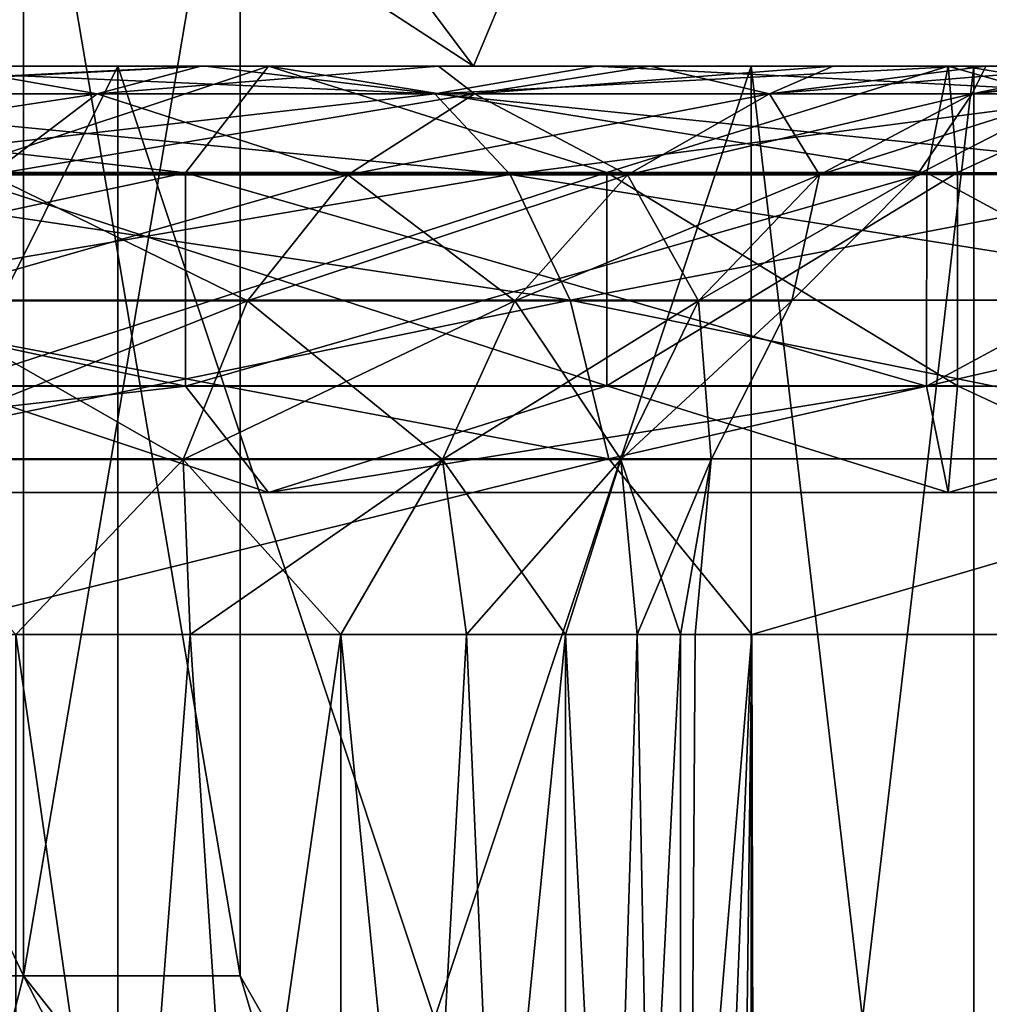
# Model space of a CAD drawing. Extents: x -62 to 446, y -84 to 1766.
# Tile 185 of 221: x 6.92 to 10.33, y 1756.7 to 1760.16. Entities that reach past the tile are written whole.
import ezdxf

# ---------------------------------------------------------------- set-up
doc = ezdxf.new("R2010")
doc.units = 0
doc.header["$LTSCALE"] = 65.185185
for name, color, linetype in [('110', 7, 'CONTINUOUS'), ('111', 7, 'CONTINUOUS'), ('113', 7, 'CONTINUOUS'), ('138', 7, 'CONTINUOUS'), ('140', 7, 'CONTINUOUS'), ('706', 7, 'CONTINUOUS'), ('708', 7, 'CONTINUOUS'), ('709', 7, 'CONTINUOUS'), ('710', 7, 'CONTINUOUS'), ('713', 7, 'CONTINUOUS'), ('714', 7, 'CONTINUOUS'), ('715', 7, 'CONTINUOUS'), ('723', 7, 'CONTINUOUS'), ('724', 7, 'CONTINUOUS'), ('729', 7, 'CONTINUOUS'), ('730', 7, 'CONTINUOUS')]:
    doc.layers.add(name, color=color, linetype=linetype)

msp = doc.modelspace()

# ---------------------------------------------------------------- linework, layer by layer
at = {"layer": '110', "color": 7, "linetype": 'CONTINUOUS'}
for points in [[(6.1411, 1760, 15.852), (7.5775, 1760, 15.2178), (6.642, 1760, 9.1419), (6.1411, 1760, 15.852)], [(7.5775, 1760, -15.2178), (6.1411, 1760, -15.852), (7.5612, 1760, -8.3976), (7.5775, 1760, -15.2178)], [(7.5612, 1760, -8.3976), (6.1411, 1760, -15.852), (6.642, 1760, -9.1419), (7.5612, 1760, -8.3976)], [(6.642, 1760, 9.1419), (7.5775, 1760, 15.2178), (7.5612, 1760, 8.3976), (6.642, 1760, 9.1419)], [(7.5612, 1760, 8.3976), (7.5775, 1760, 15.2178), (8.3975, 1760, 7.5612), (7.5612, 1760, 8.3976)], [(8.3975, 1760, -7.5612), (7.5775, 1760, -15.2178), (7.5612, 1760, -8.3976), (8.3975, 1760, -7.5612)], [(7.5775, 1760, 15.2178), (8.9493, 1760, 14.4537), (8.3975, 1760, 7.5612), (7.5775, 1760, 15.2178)], [(8.9493, 1760, -14.4537), (7.5775, 1760, -15.2178), (8.3975, 1760, -7.5612), (8.9493, 1760, -14.4537)], [(8.3975, 1760, 7.5612), (8.9493, 1760, 14.4537), (9.1419, 1760, 6.642), (8.3975, 1760, 7.5612)], [(9.1419, 1760, -6.642), (8.9493, 1760, -14.4537), (8.3975, 1760, -7.5612), (9.1419, 1760, -6.642)], [(8.9493, 1760, 14.4537), (10.2448, 1760, 13.5663), (9.1419, 1760, 6.642), (8.9493, 1760, 14.4537)], [(10.2448, 1760, -13.5663), (8.9493, 1760, -14.4537), (9.7861, 1760, -5.65), (10.2448, 1760, -13.5663)], [(9.7861, 1760, -5.65), (8.9493, 1760, -14.4537), (9.1419, 1760, -6.642), (9.7861, 1760, -5.65)], [(9.1419, 1760, 6.642), (10.2448, 1760, 13.5663), (9.7861, 1760, 5.65), (9.1419, 1760, 6.642)], [(9.7861, 1760, 5.65), (10.2448, 1760, 13.5663), (10.3231, 1760, 4.5961), (9.7861, 1760, 5.65)], [(10.3231, 1760, -4.5961), (10.2448, 1760, -13.5663), (9.7861, 1760, -5.65), (10.3231, 1760, -4.5961)], [(10.2448, 1760, 13.5663), (11.4528, 1760, 12.5632), (10.3231, 1760, 4.5961), (10.2448, 1760, 13.5663)], [(11.4528, 1760, -12.5632), (10.2448, 1760, -13.5663), (11.2381, 1760, -1.1812), (11.4528, 1760, -12.5632)], [(11.2381, 1760, -1.1812), (10.2448, 1760, -13.5663), (11.0531, 1760, -2.3494), (11.2381, 1760, -1.1812)], [(11.0531, 1760, -2.3494), (10.2448, 1760, -13.5663), (10.7469, 1760, -3.4919), (11.0531, 1760, -2.3494)], [(10.7469, 1760, -3.4919), (10.2448, 1760, -13.5663), (10.3231, 1760, -4.5961), (10.7469, 1760, -3.4919)], [(10.3231, 1760, 4.5961), (11.4528, 1760, 12.5632), (10.7469, 1760, 3.4919), (10.3231, 1760, 4.5961)]]:
    msp.add_3dface(points, dxfattribs=at)
at = {"layer": '111', "color": 7, "linetype": 'CONTINUOUS'}
for points in [[(9.5, 1758, -16.4545), (6.9079, 1726.8807, -17.6998), (6.4984, 1758, -17.8542), (9.5, 1758, -16.4545)], [(6.4984, 2, 17.8542), (9.5, 2, 16.4545), (6.4984, 1758, 17.8542), (6.4984, 2, 17.8542)], [(6.4984, 1758, 17.8542), (9.5, 2, 16.4545), (9.5, 1758, 16.4545), (6.4984, 1758, 17.8542)], [(8.178, 1725.3088, -17.1499), (6.9079, 1726.8807, -17.6998), (9.5, 1758, -16.4545), (8.178, 1725.3088, -17.1499)], [(9.073, 1723.5699, -16.6938), (8.178, 1725.3088, -17.1499), (9.5, 1758, -16.4545), (9.073, 1723.5699, -16.6938)], [(9.5854, 1721.7843, -16.4049), (9.073, 1723.5699, -16.6938), (9.5, 1758, -16.4545), (9.5854, 1721.7843, -16.4049)], [(12.213, 1758, -14.5548), (9.5854, 1721.7843, -16.4049), (9.5, 1758, -16.4545), (12.213, 1758, -14.5548)], [(9.5, 2, 16.4545), (12.213, 2, 14.5548), (9.5, 1758, 16.4545), (9.5, 2, 16.4545)], [(9.5, 1758, 16.4545), (12.213, 2, 14.5548), (12.213, 1758, 14.5548), (9.5, 1758, 16.4545)], [(9.75, 1720, -16.3076), (9.5854, 1721.7843, -16.4049), (12.213, 1758, -14.5548), (9.75, 1720, -16.3076)], [(9.75, 40, -16.3076), (9.75, 1720, -16.3076), (12.213, 1758, -14.5548), (9.75, 40, -16.3076)], [(12.213, 2, -14.5548), (9.75, 40, -16.3076), (12.213, 1758, -14.5548), (12.213, 2, -14.5548)]]:
    msp.add_3dface(points, dxfattribs=at)
at = {"layer": '113', "color": 7, "linetype": 'CONTINUOUS'}
for points in [[(8.3844, 1759.9027, 15.493), (6.1411, 1760, 15.852), (5.72, 1759.9027, 16.6617), (8.3844, 1759.9027, 15.493)], [(6.1411, 1760, -15.852), (7.5775, 1760, -15.2178), (5.72, 1759.9027, -16.6617), (6.1411, 1760, -15.852)], [(5.72, 1759.9027, -16.6617), (7.5775, 1760, -15.2178), (8.3844, 1759.9027, -15.493), (5.72, 1759.9027, -16.6617)], [(7.5775, 1760, 15.2178), (6.1411, 1760, 15.852), (8.3844, 1759.9027, 15.493), (7.5775, 1760, 15.2178)], [(8.9493, 1760, 14.4537), (7.5775, 1760, 15.2178), (8.3844, 1759.9027, 15.493), (8.9493, 1760, 14.4537)], [(7.5775, 1760, -15.2178), (8.9493, 1760, -14.4537), (8.3844, 1759.9027, -15.493), (7.5775, 1760, -15.2178)], [(10.8201, 1759.9027, 13.9017), (8.9493, 1760, 14.4537), (8.3844, 1759.9027, 15.493), (10.8201, 1759.9027, 13.9017)], [(8.9493, 1760, -14.4537), (10.2448, 1760, -13.5663), (8.3844, 1759.9027, -15.493), (8.9493, 1760, -14.4537)], [(8.3844, 1759.9027, -15.493), (10.2448, 1760, -13.5663), (10.8201, 1759.9027, -13.9017), (8.3844, 1759.9027, -15.493)], [(10.2448, 1760, 13.5663), (8.9493, 1760, 14.4537), (10.8201, 1759.9027, 13.9017), (10.2448, 1760, 13.5663)], [(11.4528, 1760, 12.5632), (10.2448, 1760, 13.5663), (10.8201, 1759.9027, 13.9017), (11.4528, 1760, 12.5632)], [(10.2448, 1760, -13.5663), (11.4528, 1760, -12.5632), (10.8201, 1759.9027, -13.9017), (10.2448, 1760, -13.5663)], [(5.72, 1759.9027, -16.6617), (8.3844, 1759.9027, -15.493), (5.9013, 1759.6188, -17.1898), (5.72, 1759.9027, -16.6617)], [(8.3844, 1759.9027, 15.493), (5.72, 1759.9027, 16.6617), (8.6501, 1759.6188, 15.984), (8.3844, 1759.9027, 15.493)], [(8.6501, 1759.6188, 15.984), (5.72, 1759.9027, 16.6617), (5.9013, 1759.6188, 17.1898), (8.6501, 1759.6188, 15.984)], [(5.9013, 1759.6188, -17.1898), (8.3844, 1759.9027, -15.493), (8.6501, 1759.6188, -15.984), (5.9013, 1759.6188, -17.1898)], [(8.3844, 1759.9027, -15.493), (10.8201, 1759.9027, -13.9017), (8.6501, 1759.6188, -15.984), (8.3844, 1759.9027, -15.493)], [(10.8201, 1759.9027, 13.9017), (8.3844, 1759.9027, 15.493), (11.163, 1759.6188, 14.3423), (10.8201, 1759.9027, 13.9017)], [(11.163, 1759.6188, 14.3423), (8.3844, 1759.9027, 15.493), (8.6501, 1759.6188, 15.984), (11.163, 1759.6188, 14.3423)], [(8.6501, 1759.6188, -15.984), (10.8201, 1759.9027, -13.9017), (11.163, 1759.6188, -14.3423), (8.6501, 1759.6188, -15.984)], [(5.9013, 1759.6188, -17.1898), (8.6501, 1759.6188, -15.984), (6.0451, 1759.1761, -17.6089), (5.9013, 1759.6188, -17.1898)], [(8.6501, 1759.6188, 15.984), (5.9013, 1759.6188, 17.1898), (8.861, 1759.1761, 16.3737), (8.6501, 1759.6188, 15.984)], [(8.861, 1759.1761, 16.3737), (5.9013, 1759.6188, 17.1898), (6.0451, 1759.1761, 17.6089), (8.861, 1759.1761, 16.3737)], [(6.0451, 1759.1761, -17.6089), (8.6501, 1759.6188, -15.984), (8.861, 1759.1761, -16.3737), (6.0451, 1759.1761, -17.6089)], [(8.6501, 1759.6188, -15.984), (11.163, 1759.6188, -14.3423), (8.861, 1759.1761, -16.3737), (8.6501, 1759.6188, -15.984)], [(11.163, 1759.6188, 14.3423), (8.6501, 1759.6188, 15.984), (11.4352, 1759.1761, 14.692), (11.163, 1759.6188, 14.3423)], [(11.4352, 1759.1761, 14.692), (8.6501, 1759.6188, 15.984), (8.861, 1759.1761, 16.3737), (11.4352, 1759.1761, 14.692)], [(8.861, 1759.1761, -16.3737), (11.163, 1759.6188, -14.3423), (11.4352, 1759.1761, -14.692), (8.861, 1759.1761, -16.3737)], [(6.0451, 1759.1761, -17.6089), (8.861, 1759.1761, -16.3737), (6.1375, 1758.618, -17.8779), (6.0451, 1759.1761, -17.6089)], [(8.861, 1759.1761, 16.3737), (6.0451, 1759.1761, 17.6089), (8.9964, 1758.618, 16.6239), (8.861, 1759.1761, 16.3737)], [(8.9964, 1758.618, 16.6239), (6.0451, 1759.1761, 17.6089), (6.1375, 1758.618, 17.8779), (8.9964, 1758.618, 16.6239)], [(6.1375, 1758.618, -17.8779), (8.861, 1759.1761, -16.3737), (8.9964, 1758.618, -16.6239), (6.1375, 1758.618, -17.8779)], [(8.861, 1759.1761, -16.3737), (11.4352, 1759.1761, -14.692), (8.9964, 1758.618, -16.6239), (8.861, 1759.1761, -16.3737)], [(11.4352, 1759.1761, 14.692), (8.861, 1759.1761, 16.3737), (11.6099, 1758.618, 14.9164), (11.4352, 1759.1761, 14.692)], [(11.6099, 1758.618, 14.9164), (8.861, 1759.1761, 16.3737), (8.9964, 1758.618, 16.6239), (11.6099, 1758.618, 14.9164)], [(8.9964, 1758.618, -16.6239), (11.4352, 1759.1761, -14.692), (11.6099, 1758.618, -14.9164), (8.9964, 1758.618, -16.6239)], [(6.4984, 1758, 17.8542), (8.9964, 1758.618, 16.6239), (6.1375, 1758.618, 17.8779), (6.4984, 1758, 17.8542)], [(6.4984, 1758, -17.8542), (6.1375, 1758.618, -17.8779), (8.9964, 1758.618, -16.6239), (6.4984, 1758, -17.8542)], [(6.4984, 1758, 17.8542), (9.5, 1758, 16.4545), (8.9964, 1758.618, 16.6239), (6.4984, 1758, 17.8542)], [(9.5, 1758, -16.4545), (6.4984, 1758, -17.8542), (8.9964, 1758.618, -16.6239), (9.5, 1758, -16.4545)], [(9.5, 1758, 16.4545), (11.6099, 1758.618, 14.9164), (8.9964, 1758.618, 16.6239), (9.5, 1758, 16.4545)], [(9.5, 1758, -16.4545), (8.9964, 1758.618, -16.6239), (11.6099, 1758.618, -14.9164), (9.5, 1758, -16.4545)], [(9.5, 1758, 16.4545), (12.213, 1758, 14.5548), (11.6099, 1758.618, 14.9164), (9.5, 1758, 16.4545)], [(12.213, 1758, -14.5548), (9.5, 1758, -16.4545), (11.6099, 1758.618, -14.9164), (12.213, 1758, -14.5548)]]:
    msp.add_3dface(points, dxfattribs=at)
at = {"layer": '138', "color": 7, "linetype": 'CONTINUOUS'}
for points in [[(6.9112, 1750, -6.2229), (8.054, 1750, -4.65), (6.9112, 1758, -6.2229), (6.9112, 1750, -6.2229)], [(6.9112, 1758, -6.2229), (8.054, 1750, -4.65), (7.5239, 1758, -5.4664), (6.9112, 1758, -6.2229)], [(8.054, 1750, 4.65), (6.9112, 1750, 6.2229), (8.054, 1758, 4.65), (8.054, 1750, 4.65)], [(8.054, 1758, 4.65), (6.9112, 1750, 6.2229), (7.5239, 1758, 5.4664), (8.054, 1758, 4.65)], [(7.5239, 1758, 5.4664), (6.9112, 1750, 6.2229), (6.9112, 1758, 6.2229), (7.5239, 1758, 5.4664)], [(7.5239, 1758, -5.4664), (8.054, 1750, -4.65), (8.054, 1758, -4.65), (7.5239, 1758, -5.4664)], [(8.054, 1750, -4.65), (8.8448, 1750, -2.8739), (8.054, 1758, -4.65), (8.054, 1750, -4.65)], [(8.054, 1758, -4.65), (8.8448, 1750, -2.8739), (8.496, 1758, -3.7827), (8.054, 1758, -4.65)], [(8.8448, 1750, 2.8739), (8.054, 1750, 4.65), (8.8448, 1758, 2.8739), (8.8448, 1750, 2.8739)], [(8.8448, 1758, 2.8739), (8.054, 1750, 4.65), (8.496, 1758, 3.7827), (8.8448, 1758, 2.8739)], [(8.496, 1758, 3.7827), (8.054, 1750, 4.65), (8.054, 1758, 4.65), (8.496, 1758, 3.7827)], [(8.496, 1758, -3.7827), (8.8448, 1750, -2.8739), (8.8448, 1758, -2.8739), (8.496, 1758, -3.7827)], [(8.8448, 1750, -2.8739), (9.2491, 1750, -0.9721), (8.8448, 1758, -2.8739), (8.8448, 1750, -2.8739)], [(8.8448, 1758, -2.8739), (9.2491, 1750, -0.9721), (9.0968, 1758, -1.9336), (8.8448, 1758, -2.8739)], [(9.2491, 1750, 0.9721), (8.8448, 1750, 2.8739), (9.2491, 1758, 0.9721), (9.2491, 1750, 0.9721)], [(9.2491, 1758, 0.9721), (8.8448, 1750, 2.8739), (9.0968, 1758, 1.9336), (9.2491, 1758, 0.9721)], [(9.0968, 1758, 1.9336), (8.8448, 1750, 2.8739), (8.8448, 1758, 2.8739), (9.0968, 1758, 1.9336)], [(9.0968, 1758, -1.9336), (9.2491, 1750, -0.9721), (9.2491, 1758, -0.9721), (9.0968, 1758, -1.9336)], [(9.2491, 1750, -0.9721), (9.2491, 1750, 0.9721), (9.2491, 1758, -0.9721), (9.2491, 1750, -0.9721)], [(9.2491, 1758, -0.9721), (9.2491, 1750, 0.9721), (9.3, 1758), (9.2491, 1758, -0.9721)], [(9.3, 1758), (9.2491, 1750, 0.9721), (9.2491, 1758, 0.9721), (9.3, 1758)]]:
    msp.add_3dface(points, dxfattribs=at)
at = {"layer": '140', "color": 7, "linetype": 'CONTINUOUS'}
for points in [[(6.642, 1760, 9.1419), (7.5612, 1760, 8.3976), (5.6233, 1759.9021, 9.082), (6.642, 1760, 9.1419)], [(5.6233, 1759.9021, 9.082), (7.5612, 1760, 8.3976), (7.1964, 1759.9021, 7.8941), (5.6233, 1759.9021, 9.082)], [(7.1964, 1759.9021, -7.8941), (6.642, 1760, -9.1419), (5.6233, 1759.9021, -9.082), (7.1964, 1759.9021, -7.8941)], [(7.5612, 1760, -8.3976), (6.642, 1760, -9.1419), (7.1964, 1759.9021, -7.8941), (7.5612, 1760, -8.3976)], [(7.5612, 1760, 8.3976), (8.3975, 1760, 7.5612), (7.1964, 1759.9021, 7.8941), (7.5612, 1760, 8.3976)], [(7.1964, 1759.9021, 7.8941), (8.3975, 1760, 7.5612), (8.5244, 1759.9021, 6.4373), (7.1964, 1759.9021, 7.8941)], [(8.3975, 1760, -7.5612), (7.5612, 1760, -8.3976), (7.1964, 1759.9021, -7.8941), (8.3975, 1760, -7.5612)], [(8.5244, 1759.9021, -6.4373), (8.3975, 1760, -7.5612), (7.1964, 1759.9021, -7.8941), (8.5244, 1759.9021, -6.4373)], [(8.3975, 1760, 7.5612), (9.1419, 1760, 6.642), (8.5244, 1759.9021, 6.4373), (8.3975, 1760, 7.5612)], [(9.1419, 1760, -6.642), (8.3975, 1760, -7.5612), (8.5244, 1759.9021, -6.4373), (9.1419, 1760, -6.642)], [(9.1419, 1760, 6.642), (9.7861, 1760, 5.65), (8.5244, 1759.9021, 6.4373), (9.1419, 1760, 6.642)], [(8.5244, 1759.9021, 6.4373), (9.7861, 1760, 5.65), (9.5621, 1759.9021, 4.7614), (8.5244, 1759.9021, 6.4373)], [(9.5621, 1759.9021, -4.7614), (9.1419, 1760, -6.642), (8.5244, 1759.9021, -6.4373), (9.5621, 1759.9021, -4.7614)], [(9.7861, 1760, -5.65), (9.1419, 1760, -6.642), (9.5621, 1759.9021, -4.7614), (9.7861, 1760, -5.65)], [(9.7861, 1760, 5.65), (10.3231, 1760, 4.5961), (9.5621, 1759.9021, 4.7614), (9.7861, 1760, 5.65)], [(10.3231, 1760, 4.5961), (10.7469, 1760, 3.4919), (9.5621, 1759.9021, 4.7614), (10.3231, 1760, 4.5961)], [(9.5621, 1759.9021, 4.7614), (10.7469, 1760, 3.4919), (10.2742, 1759.9021, 2.9233), (9.5621, 1759.9021, 4.7614)], [(10.3231, 1760, -4.5961), (9.7861, 1760, -5.65), (9.5621, 1759.9021, -4.7614), (10.3231, 1760, -4.5961)], [(10.2742, 1759.9021, -2.9233), (10.3231, 1760, -4.5961), (9.5621, 1759.9021, -4.7614), (10.2742, 1759.9021, -2.9233)], [(10.7469, 1760, 3.4919), (11.0531, 1760, 2.3494), (10.2742, 1759.9021, 2.9233), (10.7469, 1760, 3.4919)], [(11.0531, 1760, 2.3494), (11.2381, 1760, 1.1812), (10.2742, 1759.9021, 2.9233), (11.0531, 1760, 2.3494)], [(10.2742, 1759.9021, 2.9233), (11.2381, 1760, 1.1812), (10.6364, 1759.9021, 0.9856), (10.2742, 1759.9021, 2.9233)], [(11.0531, 1760, -2.3494), (10.7469, 1760, -3.4919), (10.2742, 1759.9021, -2.9233), (11.0531, 1760, -2.3494)], [(10.6364, 1759.9021, -0.9856), (11.0531, 1760, -2.3494), (10.2742, 1759.9021, -2.9233), (10.6364, 1759.9021, -0.9856)], [(10.7469, 1760, -3.4919), (10.3231, 1760, -4.5961), (10.2742, 1759.9021, -2.9233), (10.7469, 1760, -3.4919)], [(5.6233, 1759.9021, 9.082), (7.1964, 1759.9021, 7.8941), (5.3296, 1759.6177, 8.6075), (5.6233, 1759.9021, 9.082)], [(5.3296, 1759.6177, 8.6075), (7.1964, 1759.9021, 7.8941), (6.8204, 1759.6177, 7.4817), (5.3296, 1759.6177, 8.6075)], [(7.1964, 1759.9021, -7.8941), (5.6233, 1759.9021, -9.082), (6.8204, 1759.6177, -7.4817), (7.1964, 1759.9021, -7.8941)], [(7.1964, 1759.9021, 7.8941), (8.5244, 1759.9021, 6.4373), (6.8204, 1759.6177, 7.4817), (7.1964, 1759.9021, 7.8941)], [(6.8204, 1759.6177, 7.4817), (8.5244, 1759.9021, 6.4373), (8.0791, 1759.6177, 6.101), (6.8204, 1759.6177, 7.4817)], [(8.0791, 1759.6177, -6.101), (7.1964, 1759.9021, -7.8941), (6.8204, 1759.6177, -7.4817), (8.0791, 1759.6177, -6.101)], [(8.5244, 1759.9021, -6.4373), (7.1964, 1759.9021, -7.8941), (8.0791, 1759.6177, -6.101), (8.5244, 1759.9021, -6.4373)], [(8.5244, 1759.9021, 6.4373), (9.5621, 1759.9021, 4.7614), (8.0791, 1759.6177, 6.101), (8.5244, 1759.9021, 6.4373)], [(8.0791, 1759.6177, 6.101), (9.5621, 1759.9021, 4.7614), (9.0626, 1759.6177, 4.5126), (8.0791, 1759.6177, 6.101)], [(9.0626, 1759.6177, -4.5126), (8.5244, 1759.9021, -6.4373), (8.0791, 1759.6177, -6.101), (9.0626, 1759.6177, -4.5126)], [(9.5621, 1759.9021, -4.7614), (8.5244, 1759.9021, -6.4373), (9.0626, 1759.6177, -4.5126), (9.5621, 1759.9021, -4.7614)], [(9.5621, 1759.9021, 4.7614), (10.2742, 1759.9021, 2.9233), (9.0626, 1759.6177, 4.5126), (9.5621, 1759.9021, 4.7614)], [(9.0626, 1759.6177, 4.5126), (10.2742, 1759.9021, 2.9233), (9.7374, 1759.6177, 2.7705), (9.0626, 1759.6177, 4.5126)], [(9.7374, 1759.6177, -2.7705), (9.5621, 1759.9021, -4.7614), (9.0626, 1759.6177, -4.5126), (9.7374, 1759.6177, -2.7705)], [(10.2742, 1759.9021, -2.9233), (9.5621, 1759.9021, -4.7614), (9.7374, 1759.6177, -2.7705), (10.2742, 1759.9021, -2.9233)], [(10.2742, 1759.9021, 2.9233), (10.6364, 1759.9021, 0.9856), (9.7374, 1759.6177, 2.7705), (10.2742, 1759.9021, 2.9233)], [(9.7374, 1759.6177, 2.7705), (10.6364, 1759.9021, 0.9856), (10.0807, 1759.6177, 0.9341), (9.7374, 1759.6177, 2.7705)], [(10.0807, 1759.6177, -0.9341), (10.2742, 1759.9021, -2.9233), (9.7374, 1759.6177, -2.7705), (10.0807, 1759.6177, -0.9341)], [(10.6364, 1759.9021, 0.9856), (10.6364, 1759.9021, -0.9856), (10.0807, 1759.6177, 0.9341), (10.6364, 1759.9021, 0.9856)], [(10.6364, 1759.9021, -0.9856), (10.2742, 1759.9021, -2.9233), (10.0807, 1759.6177, -0.9341), (10.6364, 1759.9021, -0.9856)], [(10.0807, 1759.6177, 0.9341), (10.6364, 1759.9021, -0.9856), (10.0807, 1759.6177, -0.9341), (10.0807, 1759.6177, 0.9341)], [(6.8204, 1759.6177, 7.4817), (8.0791, 1759.6177, 6.101), (6.5222, 1759.1746, 7.1545), (6.8204, 1759.6177, 7.4817)], [(6.5222, 1759.1746, 7.1545), (8.0791, 1759.6177, 6.101), (7.7258, 1759.1746, 5.8342), (6.5222, 1759.1746, 7.1545)], [(7.7258, 1759.1746, -5.8342), (6.8204, 1759.6177, -7.4817), (6.5222, 1759.1746, -7.1545), (7.7258, 1759.1746, -5.8342)], [(8.0791, 1759.6177, -6.101), (6.8204, 1759.6177, -7.4817), (7.7258, 1759.1746, -5.8342), (8.0791, 1759.6177, -6.101)], [(8.0791, 1759.6177, 6.101), (9.0626, 1759.6177, 4.5126), (7.7258, 1759.1746, 5.8342), (8.0791, 1759.6177, 6.101)], [(7.7258, 1759.1746, 5.8342), (9.0626, 1759.6177, 4.5126), (8.6663, 1759.1746, 4.3153), (7.7258, 1759.1746, 5.8342)], [(8.6663, 1759.1746, -4.3153), (8.0791, 1759.6177, -6.101), (7.7258, 1759.1746, -5.8342), (8.6663, 1759.1746, -4.3153)], [(9.0626, 1759.6177, -4.5126), (8.0791, 1759.6177, -6.101), (8.6663, 1759.1746, -4.3153), (9.0626, 1759.6177, -4.5126)], [(9.0626, 1759.6177, 4.5126), (9.7374, 1759.6177, 2.7705), (8.6663, 1759.1746, 4.3153), (9.0626, 1759.6177, 4.5126)], [(8.6663, 1759.1746, 4.3153), (9.7374, 1759.6177, 2.7705), (9.3117, 1759.1746, 2.6494), (8.6663, 1759.1746, 4.3153)], [(9.3117, 1759.1746, -2.6494), (9.0626, 1759.6177, -4.5126), (8.6663, 1759.1746, -4.3153), (9.3117, 1759.1746, -2.6494)], [(9.7374, 1759.6177, -2.7705), (9.0626, 1759.6177, -4.5126), (9.3117, 1759.1746, -2.6494), (9.7374, 1759.6177, -2.7705)], [(9.7374, 1759.6177, 2.7705), (10.0807, 1759.6177, 0.9341), (9.3117, 1759.1746, 2.6494), (9.7374, 1759.6177, 2.7705)], [(9.3117, 1759.1746, 2.6494), (10.0807, 1759.6177, 0.9341), (9.6399, 1759.1746, 0.8933), (9.3117, 1759.1746, 2.6494)], [(9.6399, 1759.1746, -0.8933), (9.7374, 1759.6177, -2.7705), (9.3117, 1759.1746, -2.6494), (9.6399, 1759.1746, -0.8933)], [(10.0807, 1759.6177, 0.9341), (10.0807, 1759.6177, -0.9341), (9.6399, 1759.1746, 0.8933), (10.0807, 1759.6177, 0.9341)], [(10.0807, 1759.6177, -0.9341), (9.7374, 1759.6177, -2.7705), (9.6399, 1759.1746, -0.8933), (10.0807, 1759.6177, -0.9341)], [(9.6399, 1759.1746, 0.8933), (10.0807, 1759.6177, -0.9341), (9.6399, 1759.1746, -0.8933), (9.6399, 1759.1746, 0.8933)], [(6.5222, 1759.1746, 7.1545), (7.7258, 1759.1746, 5.8342), (6.3309, 1758.6162, 6.9447), (6.5222, 1759.1746, 7.1545)], [(6.3309, 1758.6162, 6.9447), (7.7258, 1759.1746, 5.8342), (7.4992, 1758.6162, 5.6631), (6.3309, 1758.6162, 6.9447)], [(7.4992, 1758.6162, -5.6631), (6.5222, 1759.1746, -7.1545), (6.3309, 1758.6162, -6.9447), (7.4992, 1758.6162, -5.6631)], [(7.7258, 1759.1746, -5.8342), (6.5222, 1759.1746, -7.1545), (7.4992, 1758.6162, -5.6631), (7.7258, 1759.1746, -5.8342)], [(7.7258, 1759.1746, 5.8342), (8.6663, 1759.1746, 4.3153), (7.4992, 1758.6162, 5.6631), (7.7258, 1759.1746, 5.8342)], [(7.4992, 1758.6162, 5.6631), (8.6663, 1759.1746, 4.3153), (8.4121, 1758.6162, 4.1887), (7.4992, 1758.6162, 5.6631)], [(8.4121, 1758.6162, -4.1887), (7.7258, 1759.1746, -5.8342), (7.4992, 1758.6162, -5.6631), (8.4121, 1758.6162, -4.1887)], [(8.6663, 1759.1746, -4.3153), (7.7258, 1759.1746, -5.8342), (8.4121, 1758.6162, -4.1887), (8.6663, 1759.1746, -4.3153)], [(8.6663, 1759.1746, 4.3153), (9.3117, 1759.1746, 2.6494), (8.4121, 1758.6162, 4.1887), (8.6663, 1759.1746, 4.3153)], [(8.4121, 1758.6162, 4.1887), (9.3117, 1759.1746, 2.6494), (9.0386, 1758.6162, 2.5717), (8.4121, 1758.6162, 4.1887)], [(9.0386, 1758.6162, -2.5717), (8.6663, 1759.1746, -4.3153), (8.4121, 1758.6162, -4.1887), (9.0386, 1758.6162, -2.5717)], [(9.3117, 1759.1746, -2.6494), (8.6663, 1759.1746, -4.3153), (9.0386, 1758.6162, -2.5717), (9.3117, 1759.1746, -2.6494)], [(9.3117, 1759.1746, 2.6494), (9.6399, 1759.1746, 0.8933), (9.0386, 1758.6162, 2.5717), (9.3117, 1759.1746, 2.6494)], [(9.0386, 1758.6162, 2.5717), (9.6399, 1759.1746, 0.8933), (9.3572, 1758.6162, 0.8671), (9.0386, 1758.6162, 2.5717)], [(9.3572, 1758.6162, -0.8671), (9.3117, 1759.1746, -2.6494), (9.0386, 1758.6162, -2.5717), (9.3572, 1758.6162, -0.8671)], [(9.6399, 1759.1746, -0.8933), (9.3117, 1759.1746, -2.6494), (9.3572, 1758.6162, -0.8671), (9.6399, 1759.1746, -0.8933)], [(9.6399, 1759.1746, 0.8933), (9.6399, 1759.1746, -0.8933), (9.3572, 1758.6162, 0.8671), (9.6399, 1759.1746, 0.8933)], [(9.3572, 1758.6162, 0.8671), (9.6399, 1759.1746, -0.8933), (9.3572, 1758.6162, -0.8671), (9.3572, 1758.6162, 0.8671)], [(6.9112, 1758, -6.2229), (7.4992, 1758.6162, -5.6631), (6.3309, 1758.6162, -6.9447), (6.9112, 1758, -6.2229)], [(6.9112, 1758, 6.2229), (6.3309, 1758.6162, 6.9447), (7.4992, 1758.6162, 5.6631), (6.9112, 1758, 6.2229)], [(6.9112, 1758, -6.2229), (7.5239, 1758, -5.4664), (7.4992, 1758.6162, -5.6631), (6.9112, 1758, -6.2229)], [(7.5239, 1758, 5.4664), (6.9112, 1758, 6.2229), (7.4992, 1758.6162, 5.6631), (7.5239, 1758, 5.4664)], [(7.5239, 1758, -5.4664), (8.054, 1758, -4.65), (7.4992, 1758.6162, -5.6631), (7.5239, 1758, -5.4664)], [(8.054, 1758, -4.65), (8.4121, 1758.6162, -4.1887), (7.4992, 1758.6162, -5.6631), (8.054, 1758, -4.65)], [(7.5239, 1758, 5.4664), (7.4992, 1758.6162, 5.6631), (8.4121, 1758.6162, 4.1887), (7.5239, 1758, 5.4664)], [(8.054, 1758, 4.65), (7.5239, 1758, 5.4664), (8.4121, 1758.6162, 4.1887), (8.054, 1758, 4.65)], [(8.054, 1758, -4.65), (8.496, 1758, -3.7827), (8.4121, 1758.6162, -4.1887), (8.054, 1758, -4.65)], [(8.496, 1758, 3.7827), (8.054, 1758, 4.65), (8.4121, 1758.6162, 4.1887), (8.496, 1758, 3.7827)], [(8.496, 1758, -3.7827), (8.8448, 1758, -2.8739), (8.4121, 1758.6162, -4.1887), (8.496, 1758, -3.7827)], [(8.8448, 1758, -2.8739), (9.0386, 1758.6162, -2.5717), (8.4121, 1758.6162, -4.1887), (8.8448, 1758, -2.8739)], [(8.496, 1758, 3.7827), (8.4121, 1758.6162, 4.1887), (9.0386, 1758.6162, 2.5717), (8.496, 1758, 3.7827)], [(8.8448, 1758, 2.8739), (8.496, 1758, 3.7827), (9.0386, 1758.6162, 2.5717), (8.8448, 1758, 2.8739)], [(8.8448, 1758, -2.8739), (9.0968, 1758, -1.9336), (9.0386, 1758.6162, -2.5717), (8.8448, 1758, -2.8739)], [(9.0968, 1758, 1.9336), (8.8448, 1758, 2.8739), (9.0386, 1758.6162, 2.5717), (9.0968, 1758, 1.9336)], [(9.0968, 1758, -1.9336), (9.2491, 1758, -0.9721), (9.0386, 1758.6162, -2.5717), (9.0968, 1758, -1.9336)], [(9.2491, 1758, -0.9721), (9.3572, 1758.6162, -0.8671), (9.0386, 1758.6162, -2.5717), (9.2491, 1758, -0.9721)], [(9.0968, 1758, 1.9336), (9.0386, 1758.6162, 2.5717), (9.3572, 1758.6162, 0.8671), (9.0968, 1758, 1.9336)], [(9.2491, 1758, 0.9721), (9.0968, 1758, 1.9336), (9.3572, 1758.6162, 0.8671), (9.2491, 1758, 0.9721)], [(9.2491, 1758, -0.9721), (9.3, 1758), (9.3572, 1758.6162, -0.8671), (9.2491, 1758, -0.9721)], [(9.3, 1758), (9.2491, 1758, 0.9721), (9.3572, 1758.6162, 0.8671), (9.3, 1758)], [(9.3, 1758), (9.3572, 1758.6162, 0.8671), (9.3572, 1758.6162, -0.8671), (9.3, 1758)]]:
    msp.add_3dface(points, dxfattribs=at)
at = {"layer": '706', "color": 7, "linetype": 'CONTINUOUS'}
for points in [[(6.9375, 1756.8, 3.3409), (4.8009, 1756.8, 6.0201), (6.9375, 1761.3, 3.3409), (6.9375, 1756.8, 3.3409)], [(6.9375, 1761.3, 3.3409), (4.8009, 1756.8, 6.0201), (4.8009, 1761.3, 6.0201), (6.9375, 1761.3, 3.3409)], [(7.7, 1756.8), (6.9375, 1756.8, 3.3409), (7.7, 1761.3), (7.7, 1756.8)], [(7.7, 1761.3), (6.9375, 1756.8, 3.3409), (6.9375, 1761.3, 3.3409), (7.7, 1761.3)]]:
    msp.add_3dface(points, dxfattribs=at)
at = {"layer": '708', "color": 7, "linetype": 'CONTINUOUS'}
for points in [[(3.934, 1753.3, 9.4975), (7.2691, 1753.3, 7.2691), (3.934, 1760, 9.4975), (3.934, 1753.3, 9.4975)], [(3.934, 1760, 9.4975), (7.2691, 1753.3, 7.2691), (7.2691, 1760, 7.2691), (3.934, 1760, 9.4975)], [(7.2691, 1753.3, 7.2691), (9.4975, 1753.3, 3.934), (7.2691, 1760, 7.2691), (7.2691, 1753.3, 7.2691)], [(7.2691, 1760, 7.2691), (9.4975, 1753.3, 3.934), (9.4975, 1760, 3.934), (7.2691, 1760, 7.2691)], [(9.4975, 1753.3, 3.934), (10.28, 1753.3), (9.4975, 1760, 3.934), (9.4975, 1753.3, 3.934)], [(9.4975, 1760, 3.934), (10.28, 1753.3), (10.28, 1760), (9.4975, 1760, 3.934)]]:
    msp.add_3dface(points, dxfattribs=at)
at = {"layer": '709', "color": 7, "linetype": 'CONTINUOUS'}
for points in [[(3.934, 1760, 9.4975), (7.2691, 1760, 7.2691), (8.5206, 1760, 8.5206), (3.934, 1760, 9.4975)], [(4.6113, 1760, 11.1327), (3.934, 1760, 9.4975), (8.5206, 1760, 8.5206), (4.6113, 1760, 11.1327)], [(4.6113, 1760, -11.1327), (8.5206, 1760, -8.5206), (3.934, 1760, -9.4975), (4.6113, 1760, -11.1327)], [(3.934, 1760, -9.4975), (8.5206, 1760, -8.5206), (7.2691, 1760, -7.2691), (3.934, 1760, -9.4975)], [(7.2691, 1760, 7.2691), (9.4975, 1760, 3.934), (11.1327, 1760, 4.6113), (7.2691, 1760, 7.2691)], [(8.5206, 1760, 8.5206), (7.2691, 1760, 7.2691), (11.1327, 1760, 4.6113), (8.5206, 1760, 8.5206)], [(8.5206, 1760, -8.5206), (11.1327, 1760, -4.6113), (7.2691, 1760, -7.2691), (8.5206, 1760, -8.5206)], [(7.2691, 1760, -7.2691), (11.1327, 1760, -4.6113), (9.4975, 1760, -3.934), (7.2691, 1760, -7.2691)], [(9.4975, 1760, 3.934), (10.28, 1760), (11.1327, 1760, 4.6113), (9.4975, 1760, 3.934)], [(12.05, 1760), (10.28, 1760), (9.4975, 1760, -3.934), (12.05, 1760)], [(11.1327, 1760, -4.6113), (12.05, 1760), (9.4975, 1760, -3.934), (11.1327, 1760, -4.6113)], [(10.28, 1760), (12.05, 1760), (11.1327, 1760, 4.6113), (10.28, 1760)]]:
    msp.add_3dface(points, dxfattribs=at)
at = {"layer": '710', "color": 7, "linetype": 'CONTINUOUS'}
for points in [[(4.6113, 1760, 11.1327), (8.5206, 1760, 8.5206), (5.1374, 1762.2, 10.9), (4.6113, 1760, 11.1327)], [(5.1374, 1762.2, 10.9), (8.5206, 1760, 8.5206), (6.871, 1762.2, 9.8991), (5.1374, 1762.2, 10.9)], [(6.871, 1762.2, 9.8991), (8.5206, 1760, 8.5206), (9.442, 1762.2, 7.4868), (6.871, 1762.2, 9.8991)], [(8.5206, 1760, 8.5206), (11.1327, 1760, 4.6113), (9.442, 1762.2, 7.4868), (8.5206, 1760, 8.5206)], [(9.442, 1762.2, 7.4868), (11.1327, 1760, 4.6113), (11.2047, 1762.2, 4.4336), (9.442, 1762.2, 7.4868)]]:
    msp.add_3dface(points, dxfattribs=at)
at = {"layer": '713', "color": 7, "linetype": 'CONTINUOUS'}
for points in [[(6.9375, 1761.3, -3.3409), (4.8009, 1761.3, -6.0201), (6.9375, 1756.8, -3.3409), (6.9375, 1761.3, -3.3409)], [(6.9375, 1756.8, -3.3409), (4.8009, 1761.3, -6.0201), (4.8009, 1756.8, -6.0201), (6.9375, 1756.8, -3.3409)], [(7.7, 1756.8), (7.7, 1761.3), (6.9375, 1761.3, -3.3409), (7.7, 1756.8)], [(7.7, 1756.8), (6.9375, 1761.3, -3.3409), (6.9375, 1756.8, -3.3409), (7.7, 1756.8)]]:
    msp.add_3dface(points, dxfattribs=at)
at = {"layer": '714', "color": 7, "linetype": 'CONTINUOUS'}
for points in [[(7.2691, 1753.3, -7.2691), (3.934, 1753.3, -9.4975), (7.2691, 1760, -7.2691), (7.2691, 1753.3, -7.2691)], [(3.934, 1753.3, -9.4975), (3.934, 1760, -9.4975), (7.2691, 1760, -7.2691), (3.934, 1753.3, -9.4975)], [(9.4975, 1753.3, -3.934), (7.2691, 1753.3, -7.2691), (9.4975, 1760, -3.934), (9.4975, 1753.3, -3.934)], [(7.2691, 1753.3, -7.2691), (7.2691, 1760, -7.2691), (9.4975, 1760, -3.934), (7.2691, 1753.3, -7.2691)], [(10.28, 1753.3), (9.4975, 1753.3, -3.934), (10.28, 1760), (10.28, 1753.3)], [(10.28, 1760), (9.4975, 1753.3, -3.934), (9.4975, 1760, -3.934), (10.28, 1760)]]:
    msp.add_3dface(points, dxfattribs=at)
at = {"layer": '715', "color": 7, "linetype": 'CONTINUOUS'}
for points in [[(8.5206, 1760, -8.5206), (4.6113, 1760, -11.1327), (6.871, 1762.2, -9.8991), (8.5206, 1760, -8.5206)], [(9.442, 1762.2, -7.4868), (8.5206, 1760, -8.5206), (6.871, 1762.2, -9.8991), (9.442, 1762.2, -7.4868)], [(11.1327, 1760, -4.6113), (8.5206, 1760, -8.5206), (9.442, 1762.2, -7.4868), (11.1327, 1760, -4.6113)], [(11.2047, 1762.2, -4.4336), (11.1327, 1760, -4.6113), (9.442, 1762.2, -7.4868), (11.2047, 1762.2, -4.4336)]]:
    msp.add_3dface(points, dxfattribs=at)
at = {"layer": '723', "color": 7, "linetype": 'CONTINUOUS'}
for points in [[(6.0479, 1753.3, -7.5838), (8.7394, 1753.3, -4.2087), (4.8009, 1756.8, -6.0201), (6.0479, 1753.3, -7.5838)], [(8.7394, 1753.3, -4.2087), (6.9375, 1756.8, -3.3409), (4.8009, 1756.8, -6.0201), (8.7394, 1753.3, -4.2087)], [(9.7, 1753.3), (7.7, 1756.8), (6.9375, 1756.8, -3.3409), (9.7, 1753.3)], [(8.7394, 1753.3, -4.2087), (9.7, 1753.3), (6.9375, 1756.8, -3.3409), (8.7394, 1753.3, -4.2087)]]:
    msp.add_3dface(points, dxfattribs=at)
at = {"layer": '724', "color": 7, "linetype": 'CONTINUOUS'}
for points in [[(4.8009, 1756.8, 6.0201), (6.9375, 1756.8, 3.3409), (6.0479, 1753.3, 7.5838), (4.8009, 1756.8, 6.0201)], [(6.9375, 1756.8, 3.3409), (8.7394, 1753.3, 4.2087), (6.0479, 1753.3, 7.5838), (6.9375, 1756.8, 3.3409)], [(6.9375, 1756.8, 3.3409), (7.7, 1756.8), (8.7394, 1753.3, 4.2087), (6.9375, 1756.8, 3.3409)], [(7.7, 1756.8), (9.7, 1753.3), (8.7394, 1753.3, 4.2087), (7.7, 1756.8)]]:
    msp.add_3dface(points, dxfattribs=at)
at = {"layer": '729', "color": 7, "linetype": 'CONTINUOUS'}
for points in [[(3.9946, 1759.625, 10.9752), (7.5075, 1759.625, 8.947), (4.221, 1760, 10.1904), (3.9946, 1759.625, 10.9752)], [(7.5075, 1759.625, -8.947), (3.9946, 1759.625, -10.9752), (4.221, 1760, -10.1904), (7.5075, 1759.625, -8.947)], [(4.221, 1760, 10.1904), (7.5075, 1759.625, 8.947), (7.7994, 1760, 7.7994), (4.221, 1760, 10.1904)], [(7.7994, 1760, -7.7994), (7.5075, 1759.625, -8.947), (4.221, 1760, -10.1904), (7.7994, 1760, -7.7994)], [(7.5075, 1759.625, 8.947), (10.1148, 1759.625, 5.8398), (7.7994, 1760, 7.7994), (7.5075, 1759.625, 8.947)], [(10.1148, 1759.625, -5.8398), (7.5075, 1759.625, -8.947), (7.7994, 1760, -7.7994), (10.1148, 1759.625, -5.8398)], [(7.7994, 1760, 7.7994), (10.1148, 1759.625, 5.8398), (10.1904, 1760, 4.221), (7.7994, 1760, 7.7994)], [(10.1904, 1760, -4.221), (10.1148, 1759.625, -5.8398), (7.7994, 1760, -7.7994), (10.1904, 1760, -4.221)], [(10.1148, 1759.625, 5.8398), (11.5021, 1759.625, 2.0281), (10.1904, 1760, 4.221), (10.1148, 1759.625, 5.8398)], [(11.5021, 1759.625, -2.0281), (10.1148, 1759.625, -5.8398), (10.1904, 1760, -4.221), (11.5021, 1759.625, -2.0281)], [(10.1904, 1760, 4.221), (11.5021, 1759.625, 2.0281), (11.03, 1760), (10.1904, 1760, 4.221)], [(11.03, 1760), (11.5021, 1759.625, -2.0281), (10.1904, 1760, -4.221), (11.03, 1760)], [(3.9945, 1758.8743, 10.9748), (7.5072, 1758.8743, 8.9467), (3.9946, 1759.625, 10.9752), (3.9945, 1758.8743, 10.9748)], [(7.5072, 1758.8743, -8.9467), (3.9945, 1758.8743, -10.9748), (7.5075, 1759.625, -8.947), (7.5072, 1758.8743, -8.9467)], [(7.5075, 1759.625, -8.947), (3.9945, 1758.8743, -10.9748), (3.9946, 1759.625, -10.9752), (7.5075, 1759.625, -8.947)], [(3.9946, 1759.625, 10.9752), (7.5072, 1758.8743, 8.9467), (7.5075, 1759.625, 8.947), (3.9946, 1759.625, 10.9752)], [(7.5072, 1758.8743, 8.9467), (10.1144, 1758.8743, 5.8396), (7.5075, 1759.625, 8.947), (7.5072, 1758.8743, 8.9467)], [(10.1144, 1758.8743, -5.8396), (7.5072, 1758.8743, -8.9467), (10.1148, 1759.625, -5.8398), (10.1144, 1758.8743, -5.8396)], [(10.1148, 1759.625, -5.8398), (7.5072, 1758.8743, -8.9467), (7.5075, 1759.625, -8.947), (10.1148, 1759.625, -5.8398)], [(7.5075, 1759.625, 8.947), (10.1144, 1758.8743, 5.8396), (10.1148, 1759.625, 5.8398), (7.5075, 1759.625, 8.947)], [(10.1144, 1758.8743, 5.8396), (11.5017, 1758.8743, 2.0281), (10.1148, 1759.625, 5.8398), (10.1144, 1758.8743, 5.8396)], [(11.5017, 1758.8743, -2.0281), (10.1144, 1758.8743, -5.8396), (11.5021, 1759.625, -2.0281), (11.5017, 1758.8743, -2.0281)], [(11.5021, 1759.625, -2.0281), (10.1144, 1758.8743, -5.8396), (10.1148, 1759.625, -5.8398), (11.5021, 1759.625, -2.0281)], [(10.1148, 1759.625, 5.8398), (11.5017, 1758.8743, 2.0281), (11.5021, 1759.625, 2.0281), (10.1148, 1759.625, 5.8398)], [(7.5072, 1758.8743, -8.9467), (4.221, 1758.5, -10.1904), (3.9945, 1758.8743, -10.9748), (7.5072, 1758.8743, -8.9467)], [(3.9945, 1758.8743, 10.9748), (4.221, 1758.5, 10.1904), (7.5072, 1758.8743, 8.9467), (3.9945, 1758.8743, 10.9748)], [(7.7994, 1758.5, -7.7994), (4.221, 1758.5, -10.1904), (7.5072, 1758.8743, -8.9467), (7.7994, 1758.5, -7.7994)], [(4.221, 1758.5, 10.1904), (7.7994, 1758.5, 7.7994), (7.5072, 1758.8743, 8.9467), (4.221, 1758.5, 10.1904)], [(10.1144, 1758.8743, -5.8396), (7.7994, 1758.5, -7.7994), (7.5072, 1758.8743, -8.9467), (10.1144, 1758.8743, -5.8396)], [(7.5072, 1758.8743, 8.9467), (7.7994, 1758.5, 7.7994), (10.1144, 1758.8743, 5.8396), (7.5072, 1758.8743, 8.9467)], [(10.1904, 1758.5, -4.221), (7.7994, 1758.5, -7.7994), (10.1144, 1758.8743, -5.8396), (10.1904, 1758.5, -4.221)], [(7.7994, 1758.5, 7.7994), (10.1904, 1758.5, 4.221), (10.1144, 1758.8743, 5.8396), (7.7994, 1758.5, 7.7994)], [(11.5017, 1758.8743, -2.0281), (10.1904, 1758.5, -4.221), (10.1144, 1758.8743, -5.8396), (11.5017, 1758.8743, -2.0281)], [(10.1144, 1758.8743, 5.8396), (10.1904, 1758.5, 4.221), (11.5017, 1758.8743, 2.0281), (10.1144, 1758.8743, 5.8396)], [(11.03, 1758.5), (10.1904, 1758.5, -4.221), (11.5017, 1758.8743, -2.0281), (11.03, 1758.5)], [(10.1904, 1758.5, 4.221), (11.03, 1758.5), (11.5017, 1758.8743, 2.0281), (10.1904, 1758.5, 4.221)]]:
    msp.add_3dface(points, dxfattribs=at)
at = {"layer": '730', "color": 7, "linetype": 'CONTINUOUS'}
for points in [[(4.221, 1760, 10.1904), (7.7994, 1760, 7.7994), (6.6727, 1759.6257, 7.9522), (4.221, 1760, 10.1904)], [(7.7994, 1760, -7.7994), (4.221, 1760, -10.1904), (6.6727, 1759.6257, -7.9522), (7.7994, 1760, -7.7994)], [(6.6727, 1759.6257, 7.9522), (7.7994, 1760, 7.7994), (8.9901, 1759.6257, 5.1904), (6.6727, 1759.6257, 7.9522)], [(8.9901, 1759.6257, -5.1904), (7.7994, 1760, -7.7994), (6.6727, 1759.6257, -7.9522), (8.9901, 1759.6257, -5.1904)], [(7.7994, 1760, 7.7994), (10.1904, 1760, 4.221), (8.9901, 1759.6257, 5.1904), (7.7994, 1760, 7.7994)], [(10.1904, 1760, -4.221), (7.7994, 1760, -7.7994), (8.9901, 1759.6257, -5.1904), (10.1904, 1760, -4.221)], [(8.9901, 1759.6257, 5.1904), (10.1904, 1760, 4.221), (10.2232, 1759.6257, 1.8026), (8.9901, 1759.6257, 5.1904)], [(10.2232, 1759.6257, -1.8026), (10.1904, 1760, -4.221), (8.9901, 1759.6257, -5.1904), (10.2232, 1759.6257, -1.8026)], [(10.1904, 1760, 4.221), (11.03, 1760), (10.2232, 1759.6257, 1.8026), (10.1904, 1760, 4.221)], [(11.03, 1760), (10.1904, 1760, -4.221), (10.2232, 1759.6257, -1.8026), (11.03, 1760)], [(10.2232, 1759.6257, 1.8026), (11.03, 1760), (10.2232, 1759.6257, -1.8026), (10.2232, 1759.6257, 1.8026)], [(6.6727, 1759.6257, 7.9522), (8.9901, 1759.6257, 5.1904), (6.6724, 1758.875, 7.9519), (6.6727, 1759.6257, 7.9522)], [(6.6724, 1758.875, 7.9519), (8.9901, 1759.6257, 5.1904), (8.9898, 1758.875, 5.1902), (6.6724, 1758.875, 7.9519)], [(8.9898, 1758.875, -5.1902), (6.6727, 1759.6257, -7.9522), (6.6724, 1758.875, -7.9519), (8.9898, 1758.875, -5.1902)], [(8.9901, 1759.6257, -5.1904), (6.6727, 1759.6257, -7.9522), (8.9898, 1758.875, -5.1902), (8.9901, 1759.6257, -5.1904)], [(8.9901, 1759.6257, 5.1904), (10.2232, 1759.6257, 1.8026), (8.9898, 1758.875, 5.1902), (8.9901, 1759.6257, 5.1904)], [(8.9898, 1758.875, 5.1902), (10.2232, 1759.6257, 1.8026), (10.2228, 1758.875, 1.8026), (8.9898, 1758.875, 5.1902)], [(10.2228, 1758.875, -1.8026), (8.9901, 1759.6257, -5.1904), (8.9898, 1758.875, -5.1902), (10.2228, 1758.875, -1.8026)], [(10.2232, 1759.6257, -1.8026), (8.9901, 1759.6257, -5.1904), (10.2228, 1758.875, -1.8026), (10.2232, 1759.6257, -1.8026)], [(10.2232, 1759.6257, 1.8026), (10.2232, 1759.6257, -1.8026), (10.2228, 1758.875, 1.8026), (10.2232, 1759.6257, 1.8026)], [(10.2228, 1758.875, 1.8026), (10.2232, 1759.6257, -1.8026), (10.2228, 1758.875, -1.8026), (10.2228, 1758.875, 1.8026)], [(4.221, 1758.5, -10.1904), (7.7994, 1758.5, -7.7994), (6.6724, 1758.875, -7.9519), (4.221, 1758.5, -10.1904)], [(7.7994, 1758.5, 7.7994), (4.221, 1758.5, 10.1904), (6.6724, 1758.875, 7.9519), (7.7994, 1758.5, 7.7994)], [(7.7994, 1758.5, -7.7994), (8.9898, 1758.875, -5.1902), (6.6724, 1758.875, -7.9519), (7.7994, 1758.5, -7.7994)], [(7.7994, 1758.5, 7.7994), (6.6724, 1758.875, 7.9519), (8.9898, 1758.875, 5.1902), (7.7994, 1758.5, 7.7994)], [(7.7994, 1758.5, -7.7994), (10.1904, 1758.5, -4.221), (8.9898, 1758.875, -5.1902), (7.7994, 1758.5, -7.7994)], [(10.1904, 1758.5, 4.221), (7.7994, 1758.5, 7.7994), (8.9898, 1758.875, 5.1902), (10.1904, 1758.5, 4.221)], [(10.1904, 1758.5, -4.221), (10.2228, 1758.875, -1.8026), (8.9898, 1758.875, -5.1902), (10.1904, 1758.5, -4.221)], [(10.1904, 1758.5, 4.221), (8.9898, 1758.875, 5.1902), (10.2228, 1758.875, 1.8026), (10.1904, 1758.5, 4.221)], [(10.1904, 1758.5, -4.221), (11.03, 1758.5), (10.2228, 1758.875, -1.8026), (10.1904, 1758.5, -4.221)], [(11.03, 1758.5), (10.1904, 1758.5, 4.221), (10.2228, 1758.875, 1.8026), (11.03, 1758.5)], [(11.03, 1758.5), (10.2228, 1758.875, 1.8026), (10.2228, 1758.875, -1.8026), (11.03, 1758.5)]]:
    msp.add_3dface(points, dxfattribs=at)

doc.saveas('drawing.dxf')
